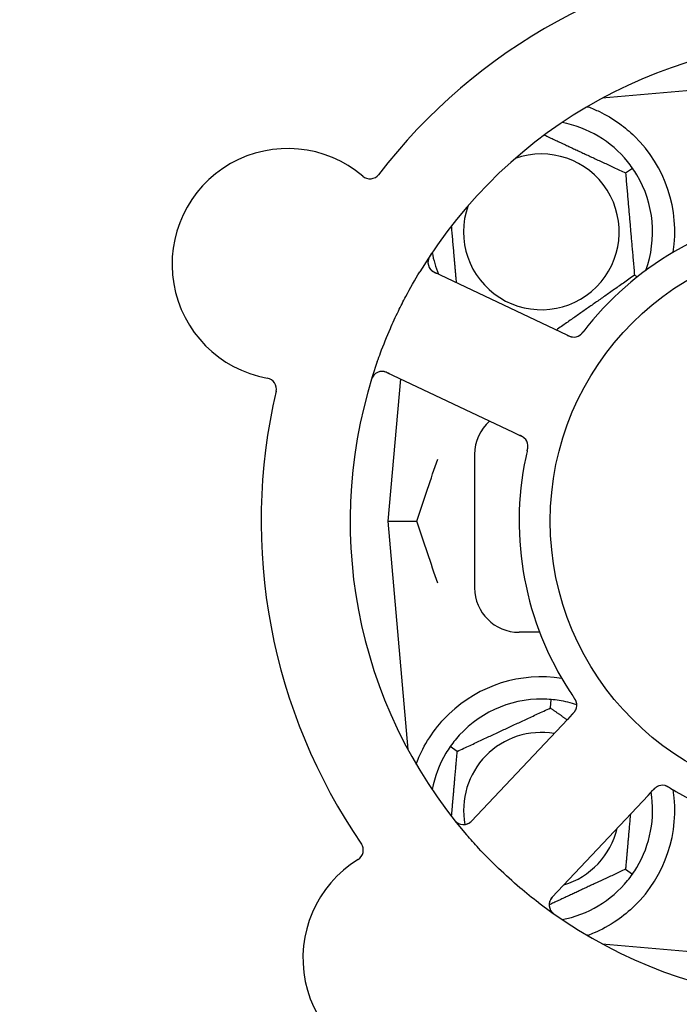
# Model space of a CAD drawing. Header units: inches. Extents: x 18 to 846, y -44 to 561.
# Tile 27 of 256: x 88.24 to 90.09, y 157.32 to 160.08. Entities that reach past the tile are written whole.
import ezdxf

# ---------------------------------------------------------------- set-up
doc = ezdxf.new("R2010")
doc.units = ezdxf.units.IN
doc.header["$LTSCALE"] = 24
doc.header["$MEASUREMENT"] = 0
doc.layers.add('Dimension (ANSI)', color=7, linetype='Continuous', lineweight=25)
doc.layers.add('Visible (ANSI)', color=7, linetype='Continuous', lineweight=30)
doc.styles.add('Note Text (ANSI)', font='tahoma.ttf')
doc.dimstyles.new('SB Fraction-16 (ANSI)', dxfattribs={"dimscale": 24, "dimtxt": 0.125, "dimasz": 0.098425, "dimexe": 0.125, "dimexo": 0.0625, "dimgap": 0.031496, "dimtad": 0, "dimtih": 1, "dimtoh": 1, "dimdec": 4, "dimrnd": 1e-08, "dimzin": 0, "dimdsep": 46, "dimlunit": 5, "dimtxsty": 'Note Text (ANSI)', "dimcen": 0.09, "dimdle": 0.393701, "dimclrd": 256, "dimclre": 256, "dimclrt": 256, "dimadec": 0, "dimazin": 3, "dimtfac": 0.96, "dimtofl": 0, "dimtmove": 0, "dimatfit": 3, "dimfxl": 1, "dimfrac": 2, "dimtolj": 1, "dimtzin": 12, "dimlwd": -1, "dimlwe": -1, "dimarcsym": 0})

# ---------------------------------------------------------------- blocks, each defined once
blk = doc.blocks.new('*D15')
at = {"layer": 'Defpoints', "color": 0, "transparency": 16777216}
for p in [(121.8191, 380.5815), (46.5863, 92.8698), (88.6941, 92.8698)]:
    blk.add_point(p, dxfattribs=at)
at = {"layer": 'Dimension (ANSI)', "transparency": 16777216}
for p, q in [((120.3191, 380.5815), (43.5863, 380.5815)), ((46.5863, 378.2193), (46.5863, 242.3754)), ((46.5863, 95.232), (46.5863, 237.0759)), ((87.1941, 92.8698), (43.5863, 92.8698))]:
    blk.add_line(p, q, dxfattribs=at)
for points in [[(46.1926, 378.2193), (46.98, 378.2193), (46.5863, 380.5815)], [(46.1926, 95.232), (46.98, 95.232), (46.5863, 92.8698)]]:
    blk.add_solid(points, dxfattribs=at)
at = {"layer": 'Dimension (ANSI)', "transparency": 16777216, "insert": (37.4463, 241.6195), "char_height": 3, "attachment_point": 1, "style": 'Note Text (ANSI)'}
blk.add_mtext('\\A1;287 11/16', dxfattribs=at)

msp = doc.modelspace()

# ---------------------------------------------------------------- linework, layer by layer
at = {"layer": 'Visible (ANSI)'}
for p, q in [((90.51486, 159.91978), (89.87288, 159.86362)), ((89.87611, 159.86536), (89.87611, 159.8639)), ((89.93883, 159.65411), (89.95835, 159.66778)), ((89.75668, 159.20699), (89.40141, 159.37505)), ((89.96399, 159.36653), (89.97242, 159.3626)), ((89.77464, 159.19849), (89.75668, 159.20699)), ((89.26821, 159.09347), (89.62347, 158.92541)), ((89.30607, 159.07556), (89.27111, 158.67603)), ((89.62347, 158.92541), (89.64146, 158.9169)), ((89.51486, 158.86353), (89.51486, 158.48853)), ((89.27111, 158.67603), (89.35258, 158.67603)), ((89.27111, 158.67603), (89.32728, 158.03405)), ((89.69757, 158.36353), (89.63986, 158.36353)), ((89.72752, 158.15111), (89.7296, 158.17484)), ((89.78923, 158.13349), (89.7756, 158.11903)), ((89.7756, 158.11903), (89.50598, 157.83309)), ((89.46589, 158.02911), (89.44638, 158.04278)), ((90.00224, 157.90534), (90.01589, 157.91981)), ((89.73262, 157.61939), (90.00224, 157.90534)), ((89.93883, 157.69796), (89.95835, 157.68429)), ((89.87288, 157.48845), (90.51486, 157.43228)), ((89.87611, 157.48817), (89.87611, 157.48671))]:
    msp.add_line(p, q, dxfattribs=at)
msp.add_circle((90.51486, 158.67603), 0.7875, dxfattribs=at)
for centre, radius, start, end in [((90.51486, 158.67603), 1.6, 94.81714, 142.5497), ((90.51486, 158.67603), 1.35, 88.62287, 148.74397), ((89.70236, 159.48853), 0.3125, 39.15807, 79.28378), ((89.70236, 159.48853), 0.375, 351.21293, 45.72238), ((88.98943, 159.39764), 0.325, 49.56477, 259.80207), ((89.70236, 159.48853), 0.21875, 160.34111, 109.65889), ((89.22049, 159.6688), 0.03125, 229.56477, 322.51231), ((89.70236, 159.48853), 0.3125, 339.72028, 30.84193), ((90.51486, 158.67603), 0.875, 96.19111, 141.17573), ((89.70236, 159.48853), 0.3125, 190.71622, 202.42184), ((89.41478, 159.4033), 0.03125, 146.53135, 244.68342), ((89.79324, 159.22426), 0.03125, 262.67765, 304.13682), ((90.51486, 158.67603), 1.35, 160.62287, 220.74397), ((89.25485, 159.06522), 0.03125, 64.68342, 162.83549), ((88.92636, 159.04702), 0.03125, 346.85452, 79.80207), ((90.51486, 158.67603), 1.6, 166.81714, 214.5497), ((89.63986, 158.86353), 0.125, 131.64189, 180), ((89.63331, 158.88618), 0.03125, 5.46904, 47.46837), ((90.51486, 158.67603), 0.875, 168.19111, 213.17573), ((89.63986, 158.48853), 0.125, 180, 270), ((89.70236, 157.86353), 0.375, 81.21293, 133.75453), ((89.70236, 157.86353), 0.3125, 89.15807, 140.84193), ((89.70236, 157.86353), 0.3125, 71.46237, 80.84193), ((89.77047, 158.15915), 0.03125, 334.67765, 16.13682), ((89.70236, 157.86353), 0.21875, 80.57954, 190.53406), ((89.70236, 157.86353), 0.3125, 149.15807, 169.28378), ((89.70236, 157.86353), 0.375, 314.27762, 8.78707), ((89.70236, 157.86353), 0.3125, 329.15807, 9.35248), ((90.04258, 157.90257), 0.03125, 77.46904, 119.46837), ((90.51486, 158.67603), 0.875, 240.19111, 285.17573), ((89.48325, 157.85453), 0.03125, 218.53135, 316.68342), ((89.70236, 157.86353), 0.21875, 286.71618, 346.65066), ((89.1707, 157.75179), 0.03125, 301.56477, 34.51231), ((89.35719, 157.44825), 0.325, 121.56477, 331.80207), ((89.70236, 157.86353), 0.3125, 280.71622, 320.84193), ((90.51486, 158.67603), 1.35, 232.62287, 292.74397), ((89.75536, 157.59795), 0.03125, 136.68342, 234.83549)]:
    msp.add_arc(centre, radius, start, end, dxfattribs=at)
for points, weights in [([(89.83033, 159.83961), (89.8319, 159.83974), (89.83346, 159.83987)], [0.999914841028, 0.999914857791, 0.999914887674]), ([(89.71078, 159.76045), (89.82143, 159.70886), (89.93883, 159.65411)], [1.07748863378, 1.18694802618, 1.04422863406]), ([(89.93883, 159.65411), (89.95141, 159.51032), (89.96399, 159.36653)], [1.04422863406, 1.20577136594, 1.04422863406]), ([(89.46392, 159.34548), (89.45658, 159.42937), (89.4499, 159.50571)], [1.06521891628, 1.14516515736, 1.11819795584]), ([(89.96399, 159.36653), (89.85232, 159.28834), (89.74442, 159.21279)], [1.04422863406, 1.19550179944, 1.06346205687]), ([(89.46589, 158.02911), (89.59671, 158.09011), (89.72752, 158.15111)], [1.04422863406, 1.20577136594, 1.04422863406]), ([(89.72752, 158.15111), (89.75213, 158.13388), (89.7747, 158.11808)], [1.04422863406, 1.07418802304, 1.09303499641]), ([(89.4499, 157.84636), (89.45737, 157.93172), (89.46589, 158.02911)], [1.11819795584, 1.14843950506, 1.04422863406]), ([(89.95234, 157.85242), (89.94607, 157.7807), (89.93883, 157.69796)], [1.12448377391, 1.13145726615, 1.04422863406]), ([(89.93883, 157.69796), (89.8272, 157.6459), (89.72411, 157.59783)], [1.04422863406, 1.17902301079, 1.08886732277]), ([(89.83346, 157.5122), (89.8319, 157.51233), (89.83033, 157.51246)], [0.999914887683, 0.9999148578, 0.999914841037])]:
    msp.add_rational_spline(points, weights, degree=2, dxfattribs=at)
for points, knots in [([(89.83346, 159.83987), (89.84426, 159.83584), (89.85529, 159.83112), (89.88341, 159.81754), (89.90304, 159.80617), (89.93676, 159.78183), (89.95118, 159.76968), (89.96416, 159.75702)], [1.39731378, 1.39731378, 1.39731378, 1.39731378, 1.49356897, 1.49356897, 1.66386875, 1.66386875, 1.79881771, 1.79881771, 1.79881771, 1.79881771]), ([(89.39262, 159.42642), (89.39227, 159.4259), (89.39193, 159.42538), (89.39101, 159.42398), (89.39042, 159.42307), (89.38938, 159.42137), (89.38891, 159.42058), (89.38775, 159.41851), (89.38708, 159.4172), (89.386, 159.41489), (89.38557, 159.41384), (89.38491, 159.41203), (89.38466, 159.41124), (89.38421, 159.40964), (89.38404, 159.40886), (89.38388, 159.40798), (89.38385, 159.40779), (89.38383, 159.40763)], [0, 0, 0, 0, 0.005149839, 0.005149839, 0.013554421, 0.013554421, 0.020527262, 0.020527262, 0.031641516, 0.031641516, 0.041623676, 0.041623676, 0.051235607, 0.051235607, 0.06373445, 0.06373445, 0.067355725, 0.067355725, 0.067355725, 0.067355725]), ([(89.24133, 159.12394), (89.24422, 159.13216), (89.24719, 159.14034), (89.25886, 159.17159), (89.26804, 159.19424), (89.28507, 159.23321), (89.29263, 159.2496), (89.30723, 159.27966), (89.31417, 159.29335), (89.33375, 159.33039), (89.34687, 159.35355), (89.3608, 159.3765)], [-0.73117437, -0.73117437, -0.73117437, -0.73117437, -0.66329539, -0.66329539, -0.47009836, -0.47009836, -0.32966499, -0.32966499, -0.20932583, -0.20932583, 0, 0, 0, 0]), ([(89.38946, 159.38498), (89.38964, 159.38474), (89.38986, 159.38446), (89.39099, 159.38307), (89.3922, 159.38179), (89.39458, 159.3797), (89.39578, 159.37877), (89.399, 159.37661), (89.40112, 159.37537), (89.40428, 159.37374), (89.40522, 159.37327), (89.40702, 159.3724), (89.40789, 159.37199), (89.40876, 159.37158)], [0.058736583, 0.058736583, 0.058736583, 0.058736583, 0.064782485, 0.064782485, 0.086145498, 0.086145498, 0.103238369, 0.103238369, 0.123434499, 0.123434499, 0.131598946, 0.131598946, 0.138939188, 0.138939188, 0.138939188, 0.138939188]), ([(89.81015, 159.19798), (89.81034, 159.19811), (89.81059, 159.19828), (89.81131, 159.19879), (89.81182, 159.19917), (89.81286, 159.20003), (89.81339, 159.20049), (89.81442, 159.20146), (89.81491, 159.20195), (89.81607, 159.20316), (89.81676, 159.20393), (89.81775, 159.20508), (89.81805, 159.20543), (89.81911, 159.20671), (89.81988, 159.20769), (89.82087, 159.20896), (89.82112, 159.20928), (89.82147, 159.20974), (89.82158, 159.20988), (89.82169, 159.21002)], [0.044252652, 0.044252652, 0.044252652, 0.044252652, 0.050671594, 0.050671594, 0.061250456, 0.061250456, 0.071050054, 0.071050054, 0.078610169, 0.078610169, 0.087196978, 0.087196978, 0.090753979, 0.090753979, 0.100050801, 0.100050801, 0.10314767, 0.10314767, 0.10451733, 0.10451733, 0.10451733, 0.10451733]), ([(89.81047, 159.19819), (89.81047, 159.19819), (89.81049, 159.1982), (89.8106, 159.19828), (89.81072, 159.19836), (89.81109, 159.19861), (89.81138, 159.19883), (89.81236, 159.19957), (89.81309, 159.20017), (89.81455, 159.20153), (89.81529, 159.20227), (89.81694, 159.20408), (89.81789, 159.20519), (89.81966, 159.20738), (89.82051, 159.20848), (89.82145, 159.20971), (89.82157, 159.20986), (89.82169, 159.21002)], [0.030853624, 0.030853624, 0.030853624, 0.030853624, 0.032941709, 0.032941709, 0.03638518, 0.03638518, 0.042347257, 0.042347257, 0.055267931, 0.055267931, 0.065838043, 0.065838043, 0.077516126, 0.077516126, 0.087897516, 0.087897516, 0.089364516, 0.089364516, 0.089364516, 0.089364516]), ([(89.77464, 159.19849), (89.77512, 159.19827), (89.7756, 159.19804), (89.77653, 159.1976), (89.77699, 159.19739), (89.77803, 159.19691), (89.77859, 159.19665), (89.78063, 159.19574), (89.78196, 159.19521), (89.78406, 159.19445), (89.78499, 159.19416), (89.7867, 159.19372), (89.78745, 159.19356), (89.78871, 159.19334), (89.78927, 159.19327), (89.78959, 159.19323), (89.78964, 159.19322), (89.78964, 159.19322), (89.78964, 159.19322), (89.78964, 159.19322)], [0, 0, 0, 0, 0.004355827, 0.004355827, 0.008687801, 0.008687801, 0.014307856, 0.014307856, 0.029588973, 0.029588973, 0.043844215, 0.043844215, 0.054171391, 0.054171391, 0.061954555, 0.061954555, 0.063871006, 0.063871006, 0.063878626, 0.063878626, 0.063878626, 0.063878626]), ([(89.77468, 159.19848), (89.77495, 159.19835), (89.77522, 159.19822), (89.7767, 159.19752), (89.77795, 159.19694), (89.78058, 159.1958), (89.78199, 159.19523), (89.78454, 159.19435), (89.78572, 159.19401), (89.78793, 159.19349), (89.78901, 159.19331), (89.78992, 159.19319), (89.79005, 159.19318), (89.79016, 159.19317)], [0, 0, 0, 0, 0.002309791, 0.002309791, 0.012623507, 0.012623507, 0.024338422, 0.024338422, 0.035397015, 0.035397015, 0.047442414, 0.047442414, 0.049661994, 0.049661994, 0.049661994, 0.049661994]), ([(89.27554, 159.09), (89.27469, 159.0904), (89.27383, 159.09081), (89.27048, 159.09236), (89.26798, 159.09342), (89.26368, 159.09493), (89.2618, 159.09545), (89.25868, 159.0961), (89.25724, 159.09629), (89.25497, 159.09643), (89.25411, 159.09644), (89.25321, 159.09642), (89.25302, 159.09641), (89.25285, 159.0964)], [0, 0, 0, 0, 0.007248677, 0.007248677, 0.028564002, 0.028564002, 0.047482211, 0.047482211, 0.065361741, 0.065361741, 0.076705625, 0.076705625, 0.079955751, 0.079955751, 0.079955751, 0.079955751]), ([(89.23197, 159.08651), (89.23178, 159.08629), (89.23154, 159.08602), (89.23077, 159.0851), (89.23021, 159.08435), (89.22904, 159.08261), (89.22838, 159.08153), (89.22738, 159.07958), (89.22707, 159.07895), (89.22633, 159.07735), (89.2259, 159.07634), (89.22504, 159.07416), (89.22462, 159.07298), (89.22399, 159.07112), (89.22376, 159.07041), (89.22333, 159.06903), (89.22312, 159.06835), (89.22291, 159.06766)], [0.051298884, 0.051298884, 0.051298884, 0.051298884, 0.057269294, 0.057269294, 0.069785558, 0.069785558, 0.083632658, 0.083632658, 0.089458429, 0.089458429, 0.097820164, 0.097820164, 0.107290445, 0.107290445, 0.113094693, 0.113094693, 0.118968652, 0.118968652, 0.118968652, 0.118968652]), ([(89.65536, 158.90833), (89.6553, 158.90839), (89.65522, 158.90846), (89.655, 158.90867), (89.65484, 158.90882), (89.6541, 158.9095), (89.65338, 158.9101), (89.65156, 158.91146), (89.65037, 158.91225), (89.64785, 158.91373), (89.64651, 158.91444), (89.64456, 158.91541), (89.64395, 158.91571), (89.64302, 158.91616), (89.64271, 158.91631), (89.6421, 158.9166), (89.6418, 158.91674), (89.6415, 158.91688)], [0.038929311, 0.038929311, 0.038929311, 0.038929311, 0.040726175, 0.040726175, 0.043941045, 0.043941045, 0.054249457, 0.054249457, 0.066768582, 0.066768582, 0.078206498, 0.078206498, 0.083402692, 0.083402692, 0.086046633, 0.086046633, 0.088630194, 0.088630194, 0.088630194, 0.088630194]), ([(89.65478, 158.9089), (89.65478, 158.9089), (89.65478, 158.9089), (89.65473, 158.90895), (89.65456, 158.9091), (89.65405, 158.90956), (89.65364, 158.90992), (89.65269, 158.91068), (89.65216, 158.91108), (89.65146, 158.91157), (89.65128, 158.91169), (89.64995, 158.91257), (89.64837, 158.9135), (89.64575, 158.91484), (89.64496, 158.91523), (89.64372, 158.91583), (89.64329, 158.91603), (89.64241, 158.91645), (89.64195, 158.91667), (89.6415, 158.91688)], [0.028019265, 0.028019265, 0.028019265, 0.028019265, 0.028672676, 0.028672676, 0.033062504, 0.033062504, 0.040781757, 0.040781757, 0.051074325, 0.051074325, 0.054504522, 0.054504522, 0.07506277, 0.07506277, 0.083066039, 0.083066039, 0.087153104, 0.087153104, 0.091266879, 0.091266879, 0.091266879, 0.091266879]), ([(89.66237, 158.87321), (89.66243, 158.8735), (89.6625, 158.87379), (89.66268, 158.87458), (89.66279, 158.87508), (89.66314, 158.87663), (89.66337, 158.8777), (89.66379, 158.87993), (89.66399, 158.88112), (89.66431, 158.88346), (89.66441, 158.88458), (89.66452, 158.88679), (89.6645, 158.88779), (89.66443, 158.88903), (89.6644, 158.88936), (89.66437, 158.88962)], [0.001596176, 0.001596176, 0.001596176, 0.001596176, 0.003937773, 0.003937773, 0.007842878, 0.007842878, 0.016055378, 0.016055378, 0.025513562, 0.025513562, 0.03719134, 0.03719134, 0.0541939, 0.0541939, 0.061558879, 0.061558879, 0.061558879, 0.061558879]), ([(89.66237, 158.87321), (89.66249, 158.87374), (89.66261, 158.87427), (89.66286, 158.87533), (89.66298, 158.87586), (89.66337, 158.87764), (89.66362, 158.87889), (89.66399, 158.88093), (89.66412, 158.88177), (89.66437, 158.8837), (89.66445, 158.88471), (89.66453, 158.88651), (89.66453, 158.88732), (89.66447, 158.8886), (89.66443, 158.88914), (89.66439, 158.88945), (89.66439, 158.8895), (89.66439, 158.88951), (89.66439, 158.88951), (89.66439, 158.88951)], [0, 0, 0, 0, 0.004180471, 0.004180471, 0.008305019, 0.008305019, 0.018114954, 0.018114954, 0.025612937, 0.025612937, 0.036850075, 0.036850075, 0.047489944, 0.047489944, 0.05608938, 0.05608938, 0.05828692, 0.05828692, 0.058652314, 0.058652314, 0.058652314, 0.058652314]), ([(89.66236, 158.87317), (89.66225, 158.87271), (89.66214, 158.87221), (89.66201, 158.87167), (89.66092, 158.8669), (89.65948, 158.86036), (89.65838, 158.8551)], [0.48080563, 0.48080563, 0.48080563, 0.48080563, 0.5329828, 0.5329828, 0.5329828, 1, 1, 1, 1]), ([(89.80069, 158.1671), (89.80063, 158.16733), (89.80055, 158.16762), (89.80028, 158.16846), (89.80007, 158.16906), (89.79958, 158.17031), (89.79931, 158.17096), (89.7987, 158.17224), (89.79839, 158.17286), (89.7976, 158.17433), (89.79708, 158.17523), (89.79629, 158.17653), (89.79605, 158.17692), (89.79516, 158.17832), (89.79447, 158.17936), (89.79356, 158.1807), (89.79334, 158.18103), (89.79301, 158.18151), (89.79291, 158.18165), (89.79281, 158.1818)], [0.044252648, 0.044252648, 0.044252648, 0.044252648, 0.050671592, 0.050671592, 0.061250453, 0.061250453, 0.071050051, 0.071050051, 0.078610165, 0.078610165, 0.087196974, 0.087196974, 0.090753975, 0.090753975, 0.100050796, 0.100050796, 0.103147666, 0.103147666, 0.104517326, 0.104517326, 0.104517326, 0.104517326]), ([(89.8006, 158.16747), (89.8006, 158.16747), (89.80059, 158.1675), (89.80055, 158.16763), (89.80051, 158.16776), (89.80038, 158.16819), (89.80027, 158.16854), (89.79987, 158.1697), (89.79952, 158.17057), (89.79868, 158.17239), (89.7982, 158.17332), (89.79699, 158.17545), (89.79623, 158.17669), (89.79469, 158.17905), (89.7939, 158.1802), (89.79303, 158.18148), (89.79292, 158.18164), (89.79281, 158.1818)], [0.030853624, 0.030853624, 0.030853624, 0.030853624, 0.032941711, 0.032941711, 0.036385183, 0.036385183, 0.042347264, 0.042347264, 0.055267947, 0.055267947, 0.065838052, 0.065838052, 0.077516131, 0.077516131, 0.087897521, 0.087897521, 0.089364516, 0.089364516, 0.089364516, 0.089364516]), ([(89.35048, 157.99295), (89.35289, 157.99956), (89.35549, 158.00619), (89.36678, 158.03229), (89.37849, 158.05433), (89.40748, 158.09659), (89.42469, 158.11685), (89.44302, 158.1344)], [1.38940877, 1.38940877, 1.38940877, 1.38940877, 1.45134152, 1.45134152, 1.64787025, 1.64787025, 1.84130789, 1.84130789, 1.84130789, 1.84130789]), ([(89.78923, 158.13349), (89.78959, 158.13388), (89.78996, 158.13427), (89.79067, 158.13502), (89.79101, 158.13539), (89.79178, 158.13622), (89.79221, 158.13668), (89.7937, 158.13834), (89.79462, 158.13943), (89.79599, 158.1412), (89.79655, 158.142), (89.79749, 158.14349), (89.79788, 158.14415), (89.79848, 158.14528), (89.79872, 158.14579), (89.79886, 158.14608), (89.79888, 158.14612), (89.79888, 158.14612), (89.79888, 158.14612), (89.79888, 158.14612)], [0, 0, 0, 0, 0.004355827, 0.004355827, 0.0086878, 0.0086878, 0.014307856, 0.014307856, 0.029588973, 0.029588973, 0.043844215, 0.043844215, 0.05417139, 0.05417139, 0.061954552, 0.061954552, 0.063871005, 0.063871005, 0.063878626, 0.063878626, 0.063878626, 0.063878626]), ([(89.78926, 158.13352), (89.78947, 158.13374), (89.78967, 158.13396), (89.79079, 158.13515), (89.79173, 158.13616), (89.79363, 158.13831), (89.79461, 158.13948), (89.79624, 158.14163), (89.79692, 158.14264), (89.7981, 158.14458), (89.7986, 158.14555), (89.79899, 158.14638), (89.79905, 158.1465), (89.79909, 158.14661)], [0, 0, 0, 0, 0.002309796, 0.002309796, 0.012623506, 0.012623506, 0.024338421, 0.024338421, 0.035397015, 0.035397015, 0.047442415, 0.047442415, 0.049661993, 0.049661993, 0.049661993, 0.049661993]), ([(90.02834, 157.93039), (90.02826, 157.93034), (90.02817, 157.9303), (90.0279, 157.93015), (90.0277, 157.93004), (90.02683, 157.92954), (90.02604, 157.92904), (90.02419, 157.92774), (90.02306, 157.92685), (90.02088, 157.92491), (90.01979, 157.92386), (90.01826, 157.9223), (90.01778, 157.92181), (90.01708, 157.92107), (90.01684, 157.92082), (90.01637, 157.92033), (90.01615, 157.92009), (90.01592, 157.91985)], [0.038929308, 0.038929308, 0.038929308, 0.038929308, 0.040726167, 0.040726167, 0.043941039, 0.043941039, 0.054249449, 0.054249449, 0.066768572, 0.066768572, 0.07820649, 0.07820649, 0.083402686, 0.083402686, 0.086046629, 0.086046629, 0.08863019, 0.08863019, 0.08863019, 0.08863019]), ([(90.02762, 157.93001), (90.02762, 157.93001), (90.02761, 157.93001), (90.02755, 157.92997), (90.02735, 157.92986), (90.02676, 157.92952), (90.02629, 157.92924), (90.02527, 157.92857), (90.02473, 157.92819), (90.02404, 157.92767), (90.02387, 157.92754), (90.02263, 157.92655), (90.02126, 157.92533), (90.01917, 157.92325), (90.01856, 157.92262), (90.01761, 157.92163), (90.01728, 157.92128), (90.01661, 157.92058), (90.01626, 157.92021), (90.01592, 157.91985)], [0.028019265, 0.028019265, 0.028019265, 0.028019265, 0.028672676, 0.028672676, 0.033062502, 0.033062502, 0.040781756, 0.040781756, 0.051074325, 0.051074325, 0.054504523, 0.054504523, 0.075062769, 0.075062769, 0.083066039, 0.083066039, 0.087153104, 0.087153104, 0.091266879, 0.091266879, 0.091266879, 0.091266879]), ([(90.0639, 157.92619), (90.06365, 157.92635), (90.06339, 157.9265), (90.06269, 157.92692), (90.06226, 157.92718), (90.06089, 157.92798), (90.05994, 157.92853), (90.05795, 157.92963), (90.05688, 157.93018), (90.05475, 157.93121), (90.05372, 157.93165), (90.05166, 157.93244), (90.0507, 157.93273), (90.0495, 157.93304), (90.04916, 157.93312), (90.04891, 157.93317)], [0.001596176, 0.001596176, 0.001596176, 0.001596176, 0.00393777, 0.00393777, 0.007842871, 0.007842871, 0.016055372, 0.016055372, 0.025513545, 0.025513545, 0.037191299, 0.037191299, 0.054193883, 0.054193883, 0.061558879, 0.061558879, 0.061558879, 0.061558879]), ([(90.0639, 157.92619), (90.06343, 157.92647), (90.06297, 157.92676), (90.06203, 157.92732), (90.06157, 157.92759), (90.06, 157.92851), (90.05889, 157.92914), (90.05706, 157.93012), (90.0563, 157.93051), (90.05455, 157.93134), (90.05361, 157.93173), (90.05192, 157.93236), (90.05115, 157.93261), (90.04991, 157.93295), (90.04939, 157.93307), (90.04908, 157.93314), (90.04904, 157.93315), (90.04902, 157.93315), (90.04902, 157.93315), (90.04902, 157.93315)], [0, 0, 0, 0, 0.004180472, 0.004180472, 0.008305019, 0.008305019, 0.018114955, 0.018114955, 0.025612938, 0.025612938, 0.036850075, 0.036850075, 0.047489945, 0.047489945, 0.056089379, 0.056089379, 0.05828692, 0.05828692, 0.058652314, 0.058652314, 0.058652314, 0.058652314]), ([(90.06394, 157.92617), (90.06434, 157.92593), (90.06478, 157.92566), (90.06525, 157.92538), (90.06946, 157.92287), (90.07523, 157.91948), (90.07989, 157.91681)], [0.48080563, 0.48080563, 0.48080563, 0.48080563, 0.5329828, 0.5329828, 0.5329828, 1, 1, 1, 1]), ([(89.45441, 157.8406), (89.4548, 157.84011), (89.45518, 157.83962), (89.45623, 157.83831), (89.45691, 157.83748), (89.45821, 157.83596), (89.45882, 157.83527), (89.46043, 157.83353), (89.46146, 157.83248), (89.46333, 157.83075), (89.46419, 157.83001), (89.46571, 157.82882), (89.46638, 157.82834), (89.46777, 157.82742), (89.46846, 157.82702), (89.46925, 157.82659), (89.46942, 157.82651), (89.46957, 157.82643)], [0, 0, 0, 0, 0.005149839, 0.005149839, 0.013554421, 0.013554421, 0.020527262, 0.020527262, 0.031641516, 0.031641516, 0.041623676, 0.041623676, 0.051235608, 0.051235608, 0.063734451, 0.063734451, 0.067355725, 0.067355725, 0.067355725, 0.067355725]), ([(89.49284, 157.82479), (89.49312, 157.82488), (89.49347, 157.82501), (89.49514, 157.82566), (89.49673, 157.82641), (89.49945, 157.82803), (89.5007, 157.82889), (89.50375, 157.83127), (89.50558, 157.83291), (89.50812, 157.83541), (89.50885, 157.83616), (89.51024, 157.8376), (89.5109, 157.8383), (89.51156, 157.839)], [0.058736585, 0.058736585, 0.058736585, 0.058736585, 0.064782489, 0.064782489, 0.086145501, 0.086145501, 0.103238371, 0.103238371, 0.123434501, 0.123434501, 0.131598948, 0.131598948, 0.13893919, 0.13893919, 0.13893919, 0.13893919]), ([(89.69533, 157.60325), (89.67711, 157.61716), (89.65936, 157.63146), (89.62149, 157.66356), (89.6013, 157.68173), (89.56238, 157.71896), (89.54387, 157.73776), (89.51442, 157.76944), (89.50313, 157.78206), (89.49206, 157.79492)], [-0.73117336, -0.73117336, -0.73117336, -0.73117336, -0.55242948, -0.55242948, -0.34016147, -0.34016147, -0.13232742, -0.13232742, 0, 0, 0, 0]), ([(89.73819, 157.62529), (89.73754, 157.62461), (89.73689, 157.62391), (89.73438, 157.62121), (89.73259, 157.61916), (89.72983, 157.61554), (89.72875, 157.61391), (89.72717, 157.61114), (89.72655, 157.60983), (89.72571, 157.60771), (89.72544, 157.6069), (89.72518, 157.60604), (89.72513, 157.60586), (89.72508, 157.6057)], [0, 0, 0, 0, 0.007248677, 0.007248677, 0.028564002, 0.028564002, 0.04748221, 0.04748221, 0.065361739, 0.065361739, 0.076705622, 0.076705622, 0.079955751, 0.079955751, 0.079955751, 0.079955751]), ([(89.72804, 157.58277), (89.72819, 157.58253), (89.72837, 157.58222), (89.72901, 157.5812), (89.72955, 157.58043), (89.73084, 157.57878), (89.73167, 157.57783), (89.73321, 157.57626), (89.73372, 157.57578), (89.73501, 157.57458), (89.73584, 157.57386), (89.73764, 157.57237), (89.73864, 157.5716), (89.74022, 157.57043), (89.74081, 157.57), (89.742, 157.56915), (89.74258, 157.56875), (89.74317, 157.56834)], [0.051298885, 0.051298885, 0.051298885, 0.051298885, 0.057269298, 0.057269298, 0.069785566, 0.069785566, 0.083632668, 0.083632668, 0.089458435, 0.089458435, 0.09782017, 0.09782017, 0.107290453, 0.107290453, 0.113094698, 0.113094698, 0.118968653, 0.118968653, 0.118968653, 0.118968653]), ([(89.96416, 157.59505), (89.94902, 157.58028), (89.93207, 157.56636), (89.89306, 157.53959), (89.87065, 157.52769), (89.84492, 157.51664), (89.83921, 157.51434), (89.83346, 157.5122)], [0.55181372, 0.55181372, 0.55181372, 0.55181372, 0.71000954, 0.71000954, 0.90366002, 0.90366002, 0.95550669, 0.95550669, 0.95550669, 0.95550669])]:
    msp.add_open_spline(points, degree=3, knots=knots, dxfattribs=at)
for points in [[(89.95835, 159.66778), (89.95397, 159.67402), (89.94924, 159.68026), (89.94468, 159.68587)], [(89.97067, 159.64874), (89.96696, 159.65495), (89.96271, 159.66153), (89.95835, 159.66778)], [(89.83317, 159.2246), (89.82943, 159.21994), (89.8247, 159.21392), (89.82169, 159.21001)], [(89.35258, 158.67603), (89.37223, 158.73631), (89.39234, 158.79571), (89.41089, 158.85035)], [(89.41089, 158.50172), (89.39235, 158.55635), (89.37223, 158.61576), (89.35258, 158.67603)], [(89.78249, 158.19723), (89.78576, 158.19222), (89.79003, 158.18587), (89.79282, 158.18179)], [(89.7296, 158.17484), (89.722, 158.1755), (89.71418, 158.17589), (89.70695, 158.176)], [(89.7521, 158.17205), (89.74496, 158.1732), (89.73719, 158.17418), (89.7296, 158.17484)], [(89.46005, 158.06087), (89.45548, 158.05526), (89.45075, 158.04902), (89.44638, 158.04278)], [(89.44638, 158.04278), (89.44201, 158.03653), (89.43776, 158.02995), (89.43405, 158.02374)], [(89.95835, 157.68429), (89.96271, 157.69054), (89.96696, 157.69712), (89.97067, 157.70332)], [(89.94468, 157.6662), (89.94924, 157.67181), (89.95397, 157.67805), (89.95835, 157.68429)]]:
    msp.add_open_spline(points, degree=3, dxfattribs=at)

# ---------------------------------------------------------------- dimensions: what is measured, and where the dimension line sits
at = {"layer": 'Dimension (ANSI)'}
dim = msp.add_linear_dim(base=(46.58635, 92.8698), p1=(121.81912, 380.5815), p2=(88.69412, 92.8698), angle=270, dimstyle='SB Fraction-16 (ANSI)', override={"dimgap": 0.031496, "dimdec": 4, "dimtol": 0, "dimlim": 0, "dimtp": 0, "dimtm": 0, "dimtdec": 2, "dimatfit": 1}, dxfattribs=at)
dim.commit()
dim.dimension.update_dxf_attribs({"geometry": '*D15', "text_midpoint": (46.58635, 239.72565), "dimtype": 160})

doc.saveas('drawing.dxf')
